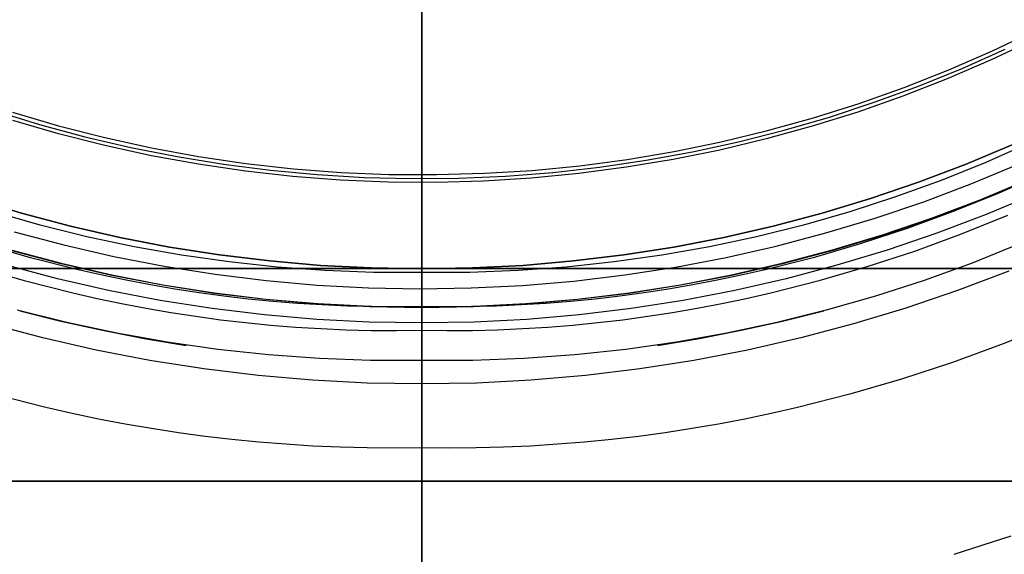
# Model space of a CAD drawing. Header units: millimetres. Extents: x 10802 to 11966, y -167 to 850.
# Tile 84 of 182: x 11373 to 11396, y 442 to 454. Entities that reach past the tile are written whole.
import ezdxf

# ---------------------------------------------------------------- set-up
doc = ezdxf.new("R2010")
doc.units = ezdxf.units.MM
doc.layers.add('1', color=7, linetype='Continuous')
doc.layers.add('color', color=7, linetype='Continuous')

msp = doc.modelspace()

# ---------------------------------------------------------------- linework, layer by layer
at = {"layer": '1', "color": 250, "true_color": 0x111111}
for p, q in [((11382.57, 435.351, 228.525), (11382.57, 465.68, 228.525)), ((11382.57, 448.232, 222.7), (11382.57, 462.072, 222.7)), ((11382.57, 414.854, 45.792), (11382.57, 455.696, 45.792)), ((11382.57, 439.822, 98.631), (11382.57, 455.369, 98.631)), ((11396.87, 451.281, 222.7), (11395.833, 450.822, 222.7)), ((11395.369, 450.779, 225.2), (11396.468, 451.24, 225.2)), ((11396.468, 451.24, 227.75), (11395.369, 450.779, 227.75)), ((11396.468, 451.24, 226.475), (11395.369, 450.779, 226.475)), ((11395.833, 450.822, 222.7), (11394.781, 450.398, 222.7)), ((11394.254, 450.356, 225.2), (11395.369, 450.779, 225.2)), ((11395.369, 450.779, 227.75), (11394.254, 450.356, 227.75)), ((11395.369, 450.779, 226.475), (11394.254, 450.356, 226.475)), ((11397.199, 450.567, 223.485), (11396.141, 450.098, 223.485)), ((11393.126, 449.972, 225.2), (11394.254, 450.356, 225.2)), ((11394.254, 450.356, 227.75), (11393.126, 449.972, 227.75)), ((11394.254, 450.356, 226.475), (11393.126, 449.972, 226.475)), ((11394.781, 450.398, 222.7), (11393.714, 450.011, 222.7)), ((11395.702, 449.943, 224.343), (11396.83, 450.416, 224.343)), ((11396.836, 450.403, 225.2), (11395.708, 449.93, 225.2)), ((11396.141, 450.098, 223.485), (11395.068, 449.664, 223.485)), ((11372.014, 449.972, 225.2), (11373.155, 449.627, 225.2)), ((11373.155, 449.627, 227.75), (11372.014, 449.972, 227.75)), ((11373.155, 449.627, 226.475), (11372.014, 449.972, 226.475)), ((11391.985, 449.627, 225.2), (11393.126, 449.972, 225.2)), ((11393.126, 449.972, 227.75), (11391.985, 449.627, 227.75)), ((11393.126, 449.972, 226.475), (11391.985, 449.627, 226.475)), ((11393.714, 450.011, 222.7), (11392.636, 449.662, 222.7)), ((11394.559, 449.509, 224.343), (11395.702, 449.943, 224.343)), ((11395.708, 449.93, 225.2), (11394.564, 449.496, 225.2)), ((11396.98, 450.075, 227.75), (11395.841, 449.597, 227.75)), ((11373.594, 449.349, 222.7), (11372.504, 449.662, 222.7)), ((11373.155, 449.627, 225.2), (11374.307, 449.322, 225.2)), ((11374.307, 449.322, 227.75), (11373.155, 449.627, 227.75)), ((11374.307, 449.322, 226.475), (11373.155, 449.627, 226.475)), ((11390.833, 449.322, 225.2), (11391.985, 449.627, 225.2)), ((11391.985, 449.627, 227.75), (11390.833, 449.322, 227.75)), ((11391.985, 449.627, 226.475), (11390.833, 449.322, 226.475)), ((11392.636, 449.662, 222.7), (11391.545, 449.349, 222.7)), ((11395.068, 449.664, 223.485), (11393.982, 449.266, 223.485)), ((11393.401, 449.115, 224.343), (11394.559, 449.509, 224.343)), ((11394.564, 449.496, 225.2), (11393.405, 449.102, 225.2)), ((11395.841, 449.597, 227.75), (11394.685, 449.158, 227.75)), ((11395.265, 449.142, 224.502), (11396.355, 449.583, 224.502)), ((11374.695, 449.075, 222.7), (11373.594, 449.349, 222.7)), ((11374.307, 449.322, 225.2), (11375.469, 449.057, 225.2)), ((11375.469, 449.057, 227.75), (11374.307, 449.322, 227.75)), ((11375.469, 449.057, 226.475), (11374.307, 449.322, 226.475)), ((11389.671, 449.057, 225.2), (11390.833, 449.322, 225.2)), ((11390.833, 449.322, 227.75), (11389.671, 449.057, 227.75)), ((11390.833, 449.322, 226.475), (11389.671, 449.057, 226.475)), ((11391.545, 449.349, 222.7), (11390.445, 449.075, 222.7)), ((11393.982, 449.266, 223.485), (11392.882, 448.905, 223.485)), ((11375.804, 448.838, 222.7), (11374.695, 449.075, 222.7)), ((11375.469, 449.057, 225.2), (11376.639, 448.832, 225.2)), ((11376.639, 448.832, 227.75), (11375.469, 449.057, 227.75)), ((11376.639, 448.832, 226.475), (11375.469, 449.057, 226.475)), ((11388.5, 448.832, 225.2), (11389.671, 449.057, 225.2)), ((11389.671, 449.057, 227.75), (11388.5, 448.832, 227.75)), ((11389.671, 449.057, 226.475), (11388.5, 448.832, 226.475)), ((11390.445, 449.075, 222.7), (11389.336, 448.838, 222.7)), ((11392.23, 448.762, 224.343), (11393.401, 449.115, 224.343)), ((11393.405, 449.102, 225.2), (11392.234, 448.748, 225.2)), ((11394.685, 449.158, 227.75), (11393.515, 448.76, 227.75)), ((11394.161, 448.738, 224.502), (11395.265, 449.142, 224.502)), ((11373.369, 448.581, 223.485), (11372.257, 448.905, 223.485)), ((11374.088, 448.435, 225.2), (11372.905, 448.748, 225.2)), ((11372.909, 448.762, 224.343), (11374.092, 448.449, 224.343)), ((11376.921, 448.64, 222.7), (11375.804, 448.838, 222.7)), ((11376.639, 448.832, 225.2), (11377.817, 448.648, 225.2)), ((11377.817, 448.648, 227.75), (11376.639, 448.832, 227.75)), ((11377.817, 448.648, 226.475), (11376.639, 448.832, 226.475)), ((11387.323, 448.648, 225.2), (11388.5, 448.832, 225.2)), ((11388.5, 448.832, 227.75), (11387.323, 448.648, 227.75)), ((11388.5, 448.832, 226.475), (11387.323, 448.648, 226.475)), ((11389.336, 448.838, 222.7), (11388.219, 448.64, 222.7)), ((11391.048, 448.449, 224.343), (11392.23, 448.762, 224.343)), ((11392.234, 448.748, 225.2), (11391.052, 448.435, 225.2)), ((11392.882, 448.905, 223.485), (11391.771, 448.581, 223.485)), ((11393.515, 448.76, 227.75), (11392.332, 448.403, 227.75)), ((11393.045, 448.371, 224.502), (11394.161, 448.738, 224.502)), ((11396.627, 448.904, 223.759), (11395.512, 448.456, 223.759)), ((11374.491, 448.296, 223.485), (11373.369, 448.581, 223.485)), ((11378.044, 448.481, 222.7), (11376.921, 448.64, 222.7)), ((11377.817, 448.648, 225.2), (11379, 448.504, 225.2)), ((11379, 448.504, 227.75), (11377.817, 448.648, 227.75)), ((11379, 448.504, 226.475), (11377.817, 448.648, 226.475)), ((11379.171, 448.36, 222.7), (11378.044, 448.481, 222.7)), ((11379, 448.504, 225.2), (11380.188, 448.401, 225.2)), ((11380.188, 448.401, 227.75), (11379, 448.504, 227.75)), ((11380.188, 448.401, 226.475), (11379, 448.504, 226.475)), ((11384.952, 448.401, 225.2), (11386.139, 448.504, 225.2)), ((11386.139, 448.504, 227.75), (11384.952, 448.401, 227.75)), ((11386.139, 448.504, 226.475), (11384.952, 448.401, 226.475)), ((11387.096, 448.481, 222.7), (11385.968, 448.36, 222.7)), ((11386.139, 448.504, 225.2), (11387.323, 448.648, 225.2)), ((11387.323, 448.648, 227.75), (11386.139, 448.504, 227.75)), ((11387.323, 448.648, 226.475), (11386.139, 448.504, 226.475)), ((11388.219, 448.64, 222.7), (11387.096, 448.481, 222.7)), ((11391.771, 448.581, 223.485), (11390.649, 448.296, 223.485)), ((11372.095, 448.371, 224.502), (11373.224, 448.042, 224.502)), ((11374.002, 448.086, 227.75), (11372.808, 448.403, 227.75)), ((11375.281, 448.162, 225.2), (11374.088, 448.435, 225.2)), ((11374.092, 448.449, 224.343), (11375.284, 448.176, 224.343)), ((11375.056, 448.168, 223.485), (11374.491, 448.296, 223.485)), ((11380.302, 448.278, 222.7), (11379.171, 448.36, 222.7)), ((11380.188, 448.401, 225.2), (11381.378, 448.34, 225.2)), ((11381.378, 448.34, 227.75), (11380.188, 448.401, 227.75)), ((11381.378, 448.34, 226.475), (11380.188, 448.401, 226.475)), ((11381.436, 448.236, 222.7), (11380.302, 448.278, 222.7)), ((11381.378, 448.34, 225.2), (11382.57, 448.319, 225.2)), ((11382.57, 448.319, 227.75), (11381.378, 448.34, 227.75)), ((11382.57, 448.319, 226.475), (11381.378, 448.34, 226.475)), ((11382.57, 448.319, 225.2), (11383.762, 448.34, 225.2)), ((11383.762, 448.34, 227.75), (11382.57, 448.319, 227.75)), ((11383.762, 448.34, 226.475), (11382.57, 448.319, 226.475)), ((11382.57, 447.405, 225.2), (11382.57, 448.319, 225.2)), ((11382.57, 448.319, 227.75), (11382.57, 448.319, 225.2)), ((11382.57, 447.046, 227.75), (11382.57, 448.319, 227.75)), ((11384.837, 448.278, 222.7), (11383.704, 448.236, 222.7)), ((11383.762, 448.34, 225.2), (11384.952, 448.401, 225.2)), ((11384.952, 448.401, 227.75), (11383.762, 448.34, 227.75)), ((11384.952, 448.401, 226.475), (11383.762, 448.34, 226.475)), ((11385.968, 448.36, 222.7), (11384.837, 448.278, 222.7)), ((11389.856, 448.176, 224.343), (11391.048, 448.449, 224.343)), ((11391.052, 448.435, 225.2), (11389.859, 448.162, 225.2)), ((11390.649, 448.296, 223.485), (11390.084, 448.168, 223.485)), ((11392.332, 448.403, 227.75), (11391.137, 448.086, 227.75)), ((11391.916, 448.042, 224.502), (11393.045, 448.371, 224.502)), ((11395.512, 448.456, 223.759), (11394.382, 448.046, 223.759)), ((11396.373, 448.264, 223.735), (11395.171, 447.808, 223.735)), ((11373.224, 448.042, 224.502), (11374.364, 447.752, 224.502)), ((11375.207, 447.811, 227.75), (11374.002, 448.086, 227.75)), ((11375.623, 448.05, 223.485), (11375.056, 448.168, 223.485)), ((11376.482, 447.931, 225.2), (11375.281, 448.162, 225.2)), ((11375.284, 448.176, 224.343), (11376.485, 447.946, 224.343)), ((11376.192, 447.941, 223.485), (11375.623, 448.05, 223.485)), ((11382.57, 448.232, 222.7), (11381.436, 448.236, 222.7)), ((11383.704, 448.236, 222.7), (11382.57, 448.232, 222.7)), ((11382.57, 448.205, 222.7), (11382.57, 448.232, 222.7)), ((11382.57, 448.177, 222.702), (11382.57, 448.205, 222.7)), ((11382.57, 448.15, 222.704), (11382.57, 448.177, 222.702)), ((11382.57, 448.122, 222.708), (11382.57, 448.15, 222.704)), ((11382.57, 448.095, 222.712), (11382.57, 448.122, 222.708)), ((11382.57, 448.068, 222.717), (11382.57, 448.095, 222.712)), ((11382.57, 448.041, 222.723), (11382.57, 448.068, 222.717)), ((11382.57, 448.014, 222.73), (11382.57, 448.041, 222.723)), ((11382.57, 447.988, 222.738), (11382.57, 448.014, 222.73)), ((11388.655, 447.946, 224.343), (11389.856, 448.176, 224.343)), ((11389.859, 448.162, 225.2), (11388.657, 447.931, 225.2)), ((11389.517, 448.05, 223.485), (11388.947, 447.941, 223.485)), ((11390.084, 448.168, 223.485), (11389.517, 448.05, 223.485)), ((11391.137, 448.086, 227.75), (11389.932, 447.811, 227.75)), ((11390.776, 447.752, 224.502), (11391.916, 448.042, 224.502)), ((11394.382, 448.046, 223.759), (11393.238, 447.675, 223.759)), ((11376.421, 447.578, 227.75), (11375.207, 447.811, 227.75)), ((11376.764, 447.843, 223.485), (11376.192, 447.941, 223.485)), ((11377.691, 447.742, 225.2), (11376.482, 447.931, 225.2)), ((11376.485, 447.946, 224.343), (11377.693, 447.756, 224.343)), ((11377.337, 447.755, 223.485), (11376.764, 447.843, 223.485)), ((11382.57, 447.962, 222.747), (11382.57, 447.988, 222.738)), ((11382.57, 447.936, 222.757), (11382.57, 447.962, 222.747)), ((11382.57, 447.911, 222.768), (11382.57, 447.936, 222.757)), ((11382.57, 447.886, 222.779), (11382.57, 447.911, 222.768)), ((11382.57, 447.861, 222.792), (11382.57, 447.886, 222.779)), ((11382.57, 447.837, 222.805), (11382.57, 447.861, 222.792)), ((11382.57, 447.813, 222.819), (11382.57, 447.837, 222.805)), ((11382.57, 447.79, 222.834), (11382.57, 447.813, 222.819)), ((11382.57, 447.767, 222.849), (11382.57, 447.79, 222.834)), ((11387.446, 447.756, 224.343), (11388.655, 447.946, 224.343)), ((11388.657, 447.931, 225.2), (11387.448, 447.742, 225.2)), ((11388.376, 447.843, 223.485), (11387.802, 447.755, 223.485)), ((11388.947, 447.941, 223.485), (11388.376, 447.843, 223.485)), ((11389.932, 447.811, 227.75), (11388.719, 447.578, 227.75)), ((11395.171, 447.808, 223.735), (11393.954, 447.394, 223.735)), ((11374.364, 447.752, 224.502), (11374.937, 447.622, 224.502)), ((11374.937, 447.622, 224.502), (11375.513, 447.502, 224.502)), ((11377.642, 447.387, 227.75), (11376.421, 447.578, 227.75)), ((11377.913, 447.677, 223.485), (11377.337, 447.755, 223.485)), ((11378.906, 447.595, 225.2), (11377.691, 447.742, 225.2)), ((11377.693, 447.756, 224.343), (11378.907, 447.609, 224.343)), ((11378.49, 447.609, 223.485), (11377.913, 447.677, 223.485)), ((11379.069, 447.552, 223.485), (11378.49, 447.609, 223.485)), ((11380.125, 447.489, 225.2), (11378.906, 447.595, 225.2)), ((11378.907, 447.609, 224.343), (11380.126, 447.504, 224.343)), ((11379.649, 447.505, 223.485), (11379.069, 447.552, 223.485)), ((11382.57, 447.745, 222.866), (11382.57, 447.767, 222.849)), ((11382.57, 447.723, 222.883), (11382.57, 447.745, 222.866)), ((11382.57, 447.703, 222.901), (11382.57, 447.723, 222.883)), ((11382.57, 447.682, 222.92), (11382.57, 447.703, 222.901)), ((11382.57, 447.663, 222.939), (11382.57, 447.682, 222.92)), ((11382.57, 447.644, 222.959), (11382.57, 447.663, 222.939)), ((11382.57, 447.625, 222.98), (11382.57, 447.644, 222.959)), ((11382.57, 447.608, 223.001), (11382.57, 447.625, 222.98)), ((11382.57, 447.591, 223.023), (11382.57, 447.608, 223.001)), ((11382.57, 447.575, 223.045), (11382.57, 447.591, 223.023)), ((11382.57, 447.56, 223.068), (11382.57, 447.575, 223.045)), ((11382.57, 447.545, 223.092), (11382.57, 447.56, 223.068)), ((11382.57, 447.531, 223.116), (11382.57, 447.545, 223.092)), ((11385.014, 447.504, 224.343), (11386.232, 447.609, 224.343)), ((11386.234, 447.595, 225.2), (11385.015, 447.489, 225.2)), ((11386.071, 447.552, 223.485), (11385.49, 447.505, 223.485)), ((11386.65, 447.609, 223.485), (11386.071, 447.552, 223.485)), ((11386.232, 447.609, 224.343), (11387.446, 447.756, 224.343)), ((11387.448, 447.742, 225.2), (11386.234, 447.595, 225.2)), ((11387.227, 447.677, 223.485), (11386.65, 447.609, 223.485)), ((11387.802, 447.755, 223.485), (11387.227, 447.677, 223.485)), ((11388.719, 447.578, 227.75), (11387.498, 447.387, 227.75)), ((11389.626, 447.502, 224.502), (11390.202, 447.622, 224.502)), ((11390.202, 447.622, 224.502), (11390.776, 447.752, 224.502)), ((11393.238, 447.675, 223.759), (11392.083, 447.344, 223.759)), ((11374.223, 447.053, 223.759), (11373.057, 447.344, 223.759)), ((11374.086, 447.083, 223.756), (11373.117, 447.326, 223.756)), ((11375.513, 447.502, 224.502), (11376.092, 447.391, 224.502)), ((11376.092, 447.391, 224.502), (11376.672, 447.292, 224.502)), ((11378.869, 447.238, 227.75), (11377.642, 447.387, 227.75)), ((11380.231, 447.469, 223.485), (11379.649, 447.505, 223.485)), ((11381.347, 447.426, 225.2), (11380.125, 447.489, 225.2)), ((11380.126, 447.504, 224.343), (11381.347, 447.44, 224.343)), ((11380.814, 447.444, 223.485), (11380.231, 447.469, 223.485)), ((11381.398, 447.43, 223.485), (11380.814, 447.444, 223.485)), ((11381.347, 447.44, 224.343), (11382.57, 447.419, 224.343)), ((11382.57, 447.405, 225.2), (11381.347, 447.426, 225.2)), ((11381.984, 447.426, 223.485), (11381.398, 447.43, 223.485)), ((11382.57, 447.434, 223.485), (11381.984, 447.426, 223.485)), ((11382.57, 447.519, 223.14), (11382.57, 447.531, 223.116)), ((11382.57, 447.507, 223.165), (11382.57, 447.519, 223.14)), ((11382.57, 447.496, 223.19), (11382.57, 447.507, 223.165)), ((11382.57, 447.485, 223.216), (11382.57, 447.496, 223.19)), ((11382.57, 447.476, 223.242), (11382.57, 447.485, 223.216)), ((11382.57, 447.468, 223.268), (11382.57, 447.476, 223.242)), ((11382.57, 447.46, 223.294), (11382.57, 447.468, 223.268)), ((11382.57, 447.453, 223.321), (11382.57, 447.46, 223.294)), ((11382.57, 447.448, 223.348), (11382.57, 447.453, 223.321)), ((11382.57, 447.443, 223.375), (11382.57, 447.448, 223.348)), ((11382.57, 447.439, 223.403), (11382.57, 447.443, 223.375)), ((11382.57, 447.419, 224.343), (11383.793, 447.44, 224.343)), ((11382.57, 447.436, 223.43), (11382.57, 447.439, 223.403)), ((11382.57, 447.435, 223.458), (11382.57, 447.436, 223.43)), ((11382.57, 447.434, 223.485), (11382.57, 447.435, 223.458)), ((11383.156, 447.426, 223.485), (11382.57, 447.434, 223.485)), ((11382.57, 447.405, 225.2), (11382.57, 447.434, 223.485)), ((11383.793, 447.426, 225.2), (11382.57, 447.405, 225.2)), ((11383.741, 447.43, 223.485), (11383.156, 447.426, 223.485)), ((11384.326, 447.444, 223.485), (11383.741, 447.43, 223.485)), ((11383.793, 447.44, 224.343), (11385.014, 447.504, 224.343)), ((11385.015, 447.489, 225.2), (11383.793, 447.426, 225.2)), ((11384.909, 447.469, 223.485), (11384.326, 447.444, 223.485)), ((11385.49, 447.505, 223.485), (11384.909, 447.469, 223.485)), ((11387.498, 447.387, 227.75), (11386.271, 447.238, 227.75)), ((11388.467, 447.292, 224.502), (11389.048, 447.391, 224.502)), ((11389.048, 447.391, 224.502), (11389.626, 447.502, 224.502)), ((11392.083, 447.344, 223.759), (11390.916, 447.053, 223.759)), ((11392.023, 447.326, 223.756), (11391.054, 447.083, 223.756)), ((11393.954, 447.394, 223.735), (11392.723, 447.022, 223.735)), ((11375.061, 446.865, 223.756), (11374.086, 447.083, 223.756)), ((11376.672, 447.292, 224.502), (11377.255, 447.202, 224.502)), ((11377.255, 447.202, 224.502), (11377.84, 447.123, 224.502)), ((11377.84, 447.123, 224.502), (11378.426, 447.054, 224.502)), ((11380.1, 447.131, 227.75), (11378.869, 447.238, 227.75)), ((11381.334, 447.068, 227.75), (11380.1, 447.131, 227.75)), ((11385.04, 447.131, 227.75), (11383.806, 447.068, 227.75)), ((11386.271, 447.238, 227.75), (11385.04, 447.131, 227.75)), ((11386.714, 447.054, 224.502), (11387.3, 447.123, 224.502)), ((11387.3, 447.123, 224.502), (11387.885, 447.202, 224.502)), ((11387.885, 447.202, 224.502), (11388.467, 447.292, 224.502)), ((11391.054, 447.083, 223.756), (11390.078, 446.865, 223.756)), ((11373.659, 446.693, 223.735), (11372.416, 447.022, 223.735)), ((11375.399, 446.802, 223.759), (11374.223, 447.053, 223.759)), ((11376.042, 446.674, 223.756), (11375.061, 446.865, 223.756)), ((11378.426, 447.054, 224.502), (11379.014, 446.996, 224.502)), ((11379.014, 446.996, 224.502), (11379.603, 446.949, 224.502)), ((11379.603, 446.949, 224.502), (11380.194, 446.912, 224.502)), ((11380.194, 446.912, 224.502), (11380.786, 446.887, 224.502)), ((11380.786, 446.887, 224.502), (11381.38, 446.872, 224.502)), ((11382.57, 447.046, 227.75), (11381.334, 447.068, 227.75)), ((11381.38, 446.872, 224.502), (11381.974, 446.868, 224.502)), ((11381.974, 446.868, 224.502), (11382.57, 446.876, 224.502)), ((11383.806, 447.068, 227.75), (11382.57, 447.046, 227.75)), ((11382.57, 447.046, 227.75), (11382.57, 446.876, 224.502)), ((11382.57, 446.876, 224.502), (11383.165, 446.868, 224.502)), ((11382.57, 446.874, 224.474), (11382.57, 446.876, 224.502)), ((11382.57, 446.871, 224.447), (11382.57, 446.874, 224.474)), ((11382.57, 446.867, 224.42), (11382.57, 446.871, 224.447)), ((11382.57, 446.863, 224.393), (11382.57, 446.867, 224.42)), ((11382.57, 446.857, 224.366), (11382.57, 446.863, 224.393)), ((11382.57, 446.85, 224.34), (11382.57, 446.857, 224.366)), ((11382.57, 446.843, 224.313), (11382.57, 446.85, 224.34)), ((11383.165, 446.868, 224.502), (11383.76, 446.872, 224.502)), ((11383.76, 446.872, 224.502), (11384.353, 446.887, 224.502)), ((11384.353, 446.887, 224.502), (11384.945, 446.912, 224.502)), ((11384.945, 446.912, 224.502), (11385.536, 446.949, 224.502)), ((11385.536, 446.949, 224.502), (11386.126, 446.996, 224.502)), ((11386.126, 446.996, 224.502), (11386.714, 447.054, 224.502)), ((11390.078, 446.865, 223.756), (11389.098, 446.674, 223.756)), ((11390.916, 447.053, 223.759), (11389.741, 446.802, 223.759)), ((11392.723, 447.022, 223.735), (11391.481, 446.693, 223.735)), ((11397.414, 447.028, 223.919), (11396.24, 446.553, 223.919)), ((11374.912, 446.407, 223.735), (11373.659, 446.693, 223.735)), ((11376.582, 446.592, 223.759), (11375.399, 446.802, 223.759)), ((11377.028, 446.51, 223.756), (11376.042, 446.674, 223.756)), ((11382.57, 446.834, 224.287), (11382.57, 446.843, 224.313)), ((11382.57, 446.825, 224.261), (11382.57, 446.834, 224.287)), ((11382.57, 446.815, 224.236), (11382.57, 446.825, 224.261)), ((11382.57, 446.803, 224.211), (11382.57, 446.815, 224.236)), ((11382.57, 446.791, 224.186), (11382.57, 446.803, 224.211)), ((11382.57, 446.779, 224.162), (11382.57, 446.791, 224.186)), ((11382.57, 446.765, 224.138), (11382.57, 446.779, 224.162)), ((11382.57, 446.75, 224.115), (11382.57, 446.765, 224.138)), ((11382.57, 446.735, 224.092), (11382.57, 446.75, 224.115)), ((11382.57, 446.719, 224.07), (11382.57, 446.735, 224.092)), ((11382.57, 446.702, 224.048), (11382.57, 446.719, 224.07)), ((11382.57, 446.684, 224.027), (11382.57, 446.702, 224.048)), ((11382.57, 446.666, 224.007), (11382.57, 446.684, 224.027)), ((11382.57, 446.647, 223.987), (11382.57, 446.666, 224.007)), ((11382.57, 446.627, 223.968), (11382.57, 446.647, 223.987)), ((11382.57, 446.607, 223.95), (11382.57, 446.627, 223.968)), ((11389.098, 446.674, 223.756), (11388.112, 446.51, 223.756)), ((11389.741, 446.802, 223.759), (11388.557, 446.592, 223.759)), ((11391.481, 446.693, 223.735), (11390.228, 446.407, 223.735)), ((11376.174, 446.165, 223.735), (11374.912, 446.407, 223.735)), ((11377.773, 446.423, 223.759), (11376.582, 446.592, 223.759)), ((11378.968, 446.295, 223.759), (11377.773, 446.423, 223.759)), ((11382.57, 446.586, 223.932), (11382.57, 446.607, 223.95)), ((11382.57, 446.564, 223.915), (11382.57, 446.586, 223.932)), ((11382.57, 446.542, 223.899), (11382.57, 446.564, 223.915)), ((11382.57, 446.519, 223.884), (11382.57, 446.542, 223.899)), ((11382.57, 446.496, 223.869), (11382.57, 446.519, 223.884)), ((11382.57, 446.472, 223.855), (11382.57, 446.496, 223.869)), ((11382.57, 446.448, 223.842), (11382.57, 446.472, 223.855)), ((11382.57, 446.423, 223.83), (11382.57, 446.448, 223.842)), ((11382.57, 446.398, 223.819), (11382.57, 446.423, 223.83)), ((11382.57, 446.373, 223.809), (11382.57, 446.398, 223.819)), ((11387.367, 446.423, 223.759), (11386.172, 446.295, 223.759)), ((11388.557, 446.592, 223.759), (11387.367, 446.423, 223.759)), ((11390.228, 446.407, 223.735), (11388.965, 446.165, 223.735)), ((11396.24, 446.553, 223.919), (11395.052, 446.118, 223.919)), ((11377.444, 445.966, 223.735), (11376.174, 446.165, 223.735)), ((11380.167, 446.209, 223.759), (11378.968, 446.295, 223.759)), ((11381.368, 446.164, 223.759), (11380.167, 446.209, 223.759)), ((11382.57, 446.16, 223.759), (11381.368, 446.164, 223.759)), ((11382.57, 446.347, 223.799), (11382.57, 446.373, 223.809)), ((11382.57, 446.321, 223.791), (11382.57, 446.347, 223.799)), ((11382.57, 446.295, 223.783), (11382.57, 446.321, 223.791)), ((11382.57, 446.268, 223.777), (11382.57, 446.295, 223.783)), ((11382.57, 446.241, 223.771), (11382.57, 446.268, 223.777)), ((11382.57, 446.214, 223.766), (11382.57, 446.241, 223.771)), ((11382.57, 446.187, 223.762), (11382.57, 446.214, 223.766)), ((11382.57, 446.16, 223.759), (11382.57, 446.187, 223.762)), ((11383.772, 446.164, 223.759), (11382.57, 446.16, 223.759)), ((11382.57, 445.954, 223.744), (11382.57, 446.16, 223.759)), ((11384.973, 446.209, 223.759), (11383.772, 446.164, 223.759)), ((11386.172, 446.295, 223.759), (11384.973, 446.209, 223.759)), ((11388.965, 446.165, 223.735), (11387.695, 445.966, 223.735)), ((11378.72, 445.811, 223.735), (11377.444, 445.966, 223.735)), ((11382.57, 445.748, 223.736), (11382.57, 445.954, 223.744)), ((11387.695, 445.966, 223.735), (11386.419, 445.811, 223.735)), ((11395.052, 446.118, 223.919), (11393.849, 445.723, 223.919)), ((11380.001, 445.7, 223.735), (11378.72, 445.811, 223.735)), ((11381.285, 445.633, 223.735), (11380.001, 445.7, 223.735)), ((11382.57, 445.542, 223.735), (11382.57, 445.748, 223.736)), ((11385.139, 445.7, 223.735), (11383.855, 445.633, 223.735)), ((11386.419, 445.811, 223.735), (11385.139, 445.7, 223.735)), ((11393.849, 445.723, 223.919), (11392.634, 445.369, 223.919)), ((11382.57, 445.611, 223.735), (11381.285, 445.633, 223.735)), ((11383.855, 445.633, 223.735), (11382.57, 445.611, 223.735)), ((11382.57, 445.336, 223.741), (11382.57, 445.542, 223.735)), ((11373.733, 445.056, 223.919), (11372.506, 445.369, 223.919)), ((11382.57, 445.13, 223.754), (11382.57, 445.336, 223.741)), ((11392.634, 445.369, 223.919), (11391.406, 445.056, 223.919)), ((11374.351, 444.916, 223.919), (11373.733, 445.056, 223.919)), ((11382.57, 444.924, 223.773), (11382.57, 445.13, 223.754)), ((11391.406, 445.056, 223.919), (11390.789, 444.916, 223.919)), ((11374.971, 444.787, 223.919), (11374.351, 444.916, 223.919)), ((11375.594, 444.668, 223.919), (11374.971, 444.787, 223.919)), ((11382.57, 444.72, 223.799), (11382.57, 444.924, 223.773)), ((11390.168, 444.787, 223.919), (11389.545, 444.668, 223.919)), ((11390.789, 444.916, 223.919), (11390.168, 444.787, 223.919)), ((11376.219, 444.561, 223.919), (11375.594, 444.668, 223.919)), ((11376.847, 444.464, 223.919), (11376.219, 444.561, 223.919)), ((11382.57, 444.516, 223.832), (11382.57, 444.72, 223.799)), ((11388.92, 444.561, 223.919), (11388.293, 444.464, 223.919)), ((11389.545, 444.668, 223.919), (11388.92, 444.561, 223.919)), ((11377.476, 444.379, 223.919), (11376.847, 444.464, 223.919)), ((11378.108, 444.305, 223.919), (11377.476, 444.379, 223.919)), ((11378.741, 444.243, 223.919), (11378.108, 444.305, 223.919)), ((11382.57, 444.314, 223.872), (11382.57, 444.516, 223.832)), ((11382.57, 444.113, 223.919), (11382.57, 444.314, 223.872)), ((11387.032, 444.305, 223.919), (11386.399, 444.243, 223.919)), ((11387.663, 444.379, 223.919), (11387.032, 444.305, 223.919)), ((11388.293, 444.464, 223.919), (11387.663, 444.379, 223.919)), ((11379.375, 444.192, 223.919), (11378.741, 444.243, 223.919)), ((11380.012, 444.152, 223.919), (11379.375, 444.192, 223.919)), ((11380.65, 444.125, 223.919), (11380.012, 444.152, 223.919)), ((11381.289, 444.109, 223.919), (11380.65, 444.125, 223.919)), ((11381.929, 444.105, 223.919), (11381.289, 444.109, 223.919)), ((11382.57, 444.113, 223.919), (11381.929, 444.105, 223.919)), ((11383.211, 444.105, 223.919), (11382.57, 444.113, 223.919)), ((11382.57, 444.113, 223.919), (11382.57, 442.903, 224.243)), ((11383.851, 444.109, 223.919), (11383.211, 444.105, 223.919)), ((11384.49, 444.125, 223.919), (11383.851, 444.109, 223.919)), ((11385.128, 444.152, 223.919), (11384.49, 444.125, 223.919)), ((11385.764, 444.192, 223.919), (11385.128, 444.152, 223.919)), ((11386.399, 444.243, 223.919), (11385.764, 444.192, 223.919)), ((11382.57, 442.903, 224.243), (11382.57, 441.705, 224.61)), ((11396.422, 442.034, 98.631), (11395.081, 441.599, 98.631)), ((11382.57, 441.705, 224.61), (11382.57, 440.521, 225.018))]:
    msp.add_line(p, q, dxfattribs=at)
at = {"layer": '1', "color": 7, "true_color": 0xf4f4f4}
for p, q in [((11397.887, 448.323, 279.75), (11367.253, 448.323, 279.75)), ((11367.253, 448.323, 282.75), (11397.887, 448.323, 282.75)), ((11367.253, 448.323, 281.25), (11397.887, 448.323, 281.25)), ((11382.57, 448.323, 279.75), (11382.57, 448.323, 282.75)), ((11382.57, 448.323, 282.75), (11382.57, 443.323, 282.75)), ((11382.57, 448.323, 279.75), (11382.57, 443.323, 279.75)), ((11365.24, 443.323, 279.75), (11399.9, 443.323, 279.75)), ((11399.9, 443.323, 282.75), (11365.24, 443.323, 282.75)), ((11399.9, 443.323, 281.25), (11365.24, 443.323, 281.25)), ((11382.57, 443.323, 279.75), (11382.57, 443.323, 282.75))]:
    msp.add_line(p, q, dxfattribs=at)
at = {"layer": 'color'}
msp.add_line((11382.57, 555.846, 34.462), (11382.57, 409.846, 34.462), dxfattribs=at)
at = {"layer": 'color', "color": 254, "true_color": 0xcad1ee}
for p, q in [((11395.993, 453.447, 19.162), (11397.007, 453.932, 19.162)), ((11396.97, 453.711, 29.562), (11395.956, 453.231, 29.562)), ((11394.962, 452.998, 19.162), (11395.993, 453.447, 19.162)), ((11395.279, 453.033, 24.362), (11396.291, 453.485, 24.362)), ((11395.956, 453.231, 29.562), (11394.926, 452.787, 29.562)), ((11393.916, 452.586, 19.162), (11394.962, 452.998, 19.162)), ((11394.252, 452.617, 24.362), (11395.279, 453.033, 24.362)), ((11394.926, 452.787, 29.562), (11393.881, 452.379, 29.562)), ((11392.856, 452.21, 19.162), (11393.916, 452.586, 19.162)), ((11393.212, 452.235, 24.362), (11394.252, 452.617, 24.362)), ((11391.784, 451.871, 19.162), (11392.856, 452.21, 19.162)), ((11392.158, 451.889, 24.362), (11393.212, 452.235, 24.362)), ((11393.881, 452.379, 29.562), (11392.822, 452.007, 29.562)), ((11372.521, 452.041, 24.362), (11373.58, 451.715, 24.362)), ((11372.949, 452, 19.162), (11374.028, 451.683, 19.162)), ((11392.822, 452.007, 29.562), (11391.752, 451.672, 29.562)), ((11374.03, 451.494, 29.562), (11372.953, 451.808, 29.562)), ((11373.58, 451.715, 24.362), (11374.65, 451.426, 24.362)), ((11390.701, 451.569, 19.162), (11391.784, 451.871, 19.162)), ((11391.094, 451.58, 24.362), (11392.158, 451.889, 24.362)), ((11374.028, 451.683, 19.162), (11375.117, 451.405, 19.162)), ((11375.118, 451.218, 29.562), (11374.03, 451.494, 29.562)), ((11389.608, 451.306, 19.162), (11390.701, 451.569, 19.162)), ((11390.02, 451.307, 24.362), (11391.094, 451.58, 24.362)), ((11391.752, 451.672, 29.562), (11390.67, 451.374, 29.562)), ((11374.65, 451.426, 24.362), (11375.729, 451.173, 24.362)), ((11375.117, 451.405, 19.162), (11376.215, 451.164, 19.162)), ((11388.507, 451.08, 19.162), (11389.608, 451.306, 19.162)), ((11388.937, 451.071, 24.362), (11390.02, 451.307, 24.362)), ((11390.67, 451.374, 29.562), (11389.579, 451.113, 29.562)), ((11376.214, 450.979, 29.562), (11375.118, 451.218, 29.562)), ((11375.729, 451.173, 24.362), (11376.816, 450.957, 24.362)), ((11376.215, 451.164, 19.162), (11377.321, 450.962, 19.162)), ((11387.398, 450.893, 19.162), (11388.507, 451.08, 19.162)), ((11387.847, 450.872, 24.362), (11388.937, 451.071, 24.362)), ((11389.579, 451.113, 29.562), (11388.48, 450.891, 29.562)), ((11377.318, 450.779, 29.562), (11376.214, 450.979, 29.562)), ((11376.816, 450.957, 24.362), (11377.91, 450.779, 24.362)), ((11377.321, 450.962, 19.162), (11378.433, 450.799, 19.162)), ((11378.433, 450.799, 19.162), (11379.551, 450.674, 19.162)), ((11386.284, 450.745, 19.162), (11387.398, 450.893, 19.162)), ((11386.75, 450.711, 24.362), (11387.847, 450.872, 24.362)), ((11388.48, 450.891, 29.562), (11387.373, 450.706, 29.562)), ((11395.504, 450.325, 21.262), (11396.619, 450.79, 21.262)), ((11395.504, 450.325, 29.562), (11396.619, 450.79, 29.562)), ((11395.504, 450.325, 25.412), (11396.619, 450.79, 25.412)), ((11378.427, 450.616, 29.562), (11377.318, 450.779, 29.562)), ((11377.91, 450.779, 24.362), (11379.01, 450.638, 24.362)), ((11379.542, 450.492, 29.562), (11378.427, 450.616, 29.562)), ((11379.01, 450.638, 24.362), (11380.113, 450.535, 24.362)), ((11379.551, 450.674, 19.162), (11380.672, 450.588, 19.162)), ((11380.672, 450.588, 19.162), (11381.795, 450.541, 19.162)), ((11382.919, 450.534, 19.162), (11384.043, 450.565, 19.162)), ((11384.043, 450.565, 19.162), (11385.165, 450.635, 19.162)), ((11384.543, 450.501, 24.362), (11385.649, 450.587, 24.362)), ((11386.261, 450.56, 29.562), (11385.144, 450.452, 29.562)), ((11385.165, 450.635, 19.162), (11386.284, 450.745, 19.162)), ((11385.649, 450.587, 24.362), (11386.75, 450.711, 24.362)), ((11387.373, 450.706, 29.562), (11386.261, 450.56, 29.562)), ((11380.661, 450.407, 29.562), (11379.542, 450.492, 29.562)), ((11380.113, 450.535, 24.362), (11381.22, 450.469, 24.362)), ((11381.782, 450.36, 29.562), (11380.661, 450.407, 29.562)), ((11381.22, 450.469, 24.362), (11382.328, 450.442, 24.362)), ((11382.903, 450.352, 29.562), (11381.782, 450.36, 29.562)), ((11381.795, 450.541, 19.162), (11382.919, 450.534, 19.162)), ((11382.328, 450.442, 24.362), (11383.436, 450.452, 24.362)), ((11384.025, 450.382, 29.562), (11382.903, 450.352, 29.562)), ((11383.436, 450.452, 24.362), (11384.543, 450.501, 24.362)), ((11385.144, 450.452, 29.562), (11384.025, 450.382, 29.562)), ((11394.374, 449.898, 21.262), (11395.504, 450.325, 21.262)), ((11394.374, 449.898, 29.562), (11395.504, 450.325, 29.562)), ((11394.374, 449.898, 25.412), (11395.504, 450.325, 25.412)), ((11393.229, 449.51, 21.262), (11394.374, 449.898, 21.262)), ((11393.229, 449.51, 29.562), (11394.374, 449.898, 29.562)), ((11393.229, 449.51, 25.412), (11394.374, 449.898, 25.412)), ((11392.072, 449.162, 21.262), (11393.229, 449.51, 21.262)), ((11392.072, 449.162, 29.562), (11393.229, 449.51, 29.562)), ((11392.072, 449.162, 25.412), (11393.229, 449.51, 25.412)), ((11372.984, 449.191, 21.262), (11374.152, 448.88, 21.262)), ((11372.984, 449.191, 29.562), (11374.152, 448.88, 29.562)), ((11372.984, 449.191, 25.412), (11374.152, 448.88, 25.412)), ((11390.904, 448.855, 21.262), (11392.072, 449.162, 21.262)), ((11390.904, 448.855, 29.562), (11392.072, 449.162, 29.562)), ((11390.904, 448.855, 25.412), (11392.072, 449.162, 25.412)), ((11374.152, 448.88, 21.262), (11375.329, 448.609, 21.262)), ((11374.152, 448.88, 29.562), (11375.329, 448.609, 29.562)), ((11374.152, 448.88, 25.412), (11375.329, 448.609, 25.412)), ((11389.725, 448.588, 21.262), (11390.904, 448.855, 21.262)), ((11389.725, 448.588, 29.562), (11390.904, 448.855, 29.562)), ((11389.725, 448.588, 25.412), (11390.904, 448.855, 25.412)), ((11375.329, 448.609, 21.262), (11376.515, 448.379, 21.262)), ((11375.329, 448.609, 29.562), (11376.515, 448.379, 29.562)), ((11375.329, 448.609, 25.412), (11376.515, 448.379, 25.412)), ((11388.538, 448.361, 21.262), (11389.725, 448.588, 21.262)), ((11388.538, 448.361, 29.562), (11389.725, 448.588, 29.562)), ((11388.538, 448.361, 25.412), (11389.725, 448.588, 25.412)), ((11376.515, 448.379, 21.262), (11377.709, 448.191, 21.262)), ((11376.515, 448.379, 29.562), (11377.709, 448.191, 29.562)), ((11376.515, 448.379, 25.412), (11377.709, 448.191, 25.412)), ((11387.344, 448.176, 21.262), (11388.538, 448.361, 21.262)), ((11387.344, 448.176, 29.562), (11388.538, 448.361, 29.562)), ((11387.344, 448.176, 25.412), (11388.538, 448.361, 25.412)), ((11377.709, 448.191, 21.262), (11378.908, 448.043, 21.262)), ((11377.709, 448.191, 29.562), (11378.908, 448.043, 29.562)), ((11377.709, 448.191, 25.412), (11378.908, 448.043, 25.412)), ((11378.908, 448.043, 21.262), (11380.112, 447.937, 21.262)), ((11378.908, 448.043, 29.562), (11380.112, 447.937, 29.562)), ((11378.908, 448.043, 25.412), (11380.112, 447.937, 25.412)), ((11384.941, 447.93, 21.262), (11386.145, 448.032, 21.262)), ((11384.941, 447.93, 29.562), (11386.145, 448.032, 29.562)), ((11384.941, 447.93, 25.412), (11386.145, 448.032, 25.412)), ((11386.145, 448.032, 21.262), (11387.344, 448.176, 21.262)), ((11386.145, 448.032, 29.562), (11387.344, 448.176, 29.562)), ((11386.145, 448.032, 25.412), (11387.344, 448.176, 25.412)), ((11380.112, 447.937, 21.262), (11381.318, 447.873, 21.262)), ((11380.112, 447.937, 29.562), (11381.318, 447.873, 29.562)), ((11380.112, 447.937, 25.412), (11381.318, 447.873, 25.412)), ((11381.318, 447.873, 21.262), (11382.526, 447.85, 21.262)), ((11381.318, 447.873, 29.562), (11382.526, 447.85, 29.562)), ((11381.318, 447.873, 25.412), (11382.526, 447.85, 25.412)), ((11382.526, 447.85, 21.262), (11383.734, 447.869, 21.262)), ((11382.526, 447.85, 29.562), (11383.734, 447.869, 29.562)), ((11382.526, 447.85, 25.412), (11383.734, 447.869, 25.412)), ((11383.734, 447.869, 21.262), (11384.941, 447.93, 21.262)), ((11383.734, 447.869, 29.562), (11384.941, 447.93, 29.562)), ((11383.734, 447.869, 25.412), (11384.941, 447.93, 25.412))]:
    msp.add_line(p, q, dxfattribs=at)

doc.saveas('drawing.dxf')
